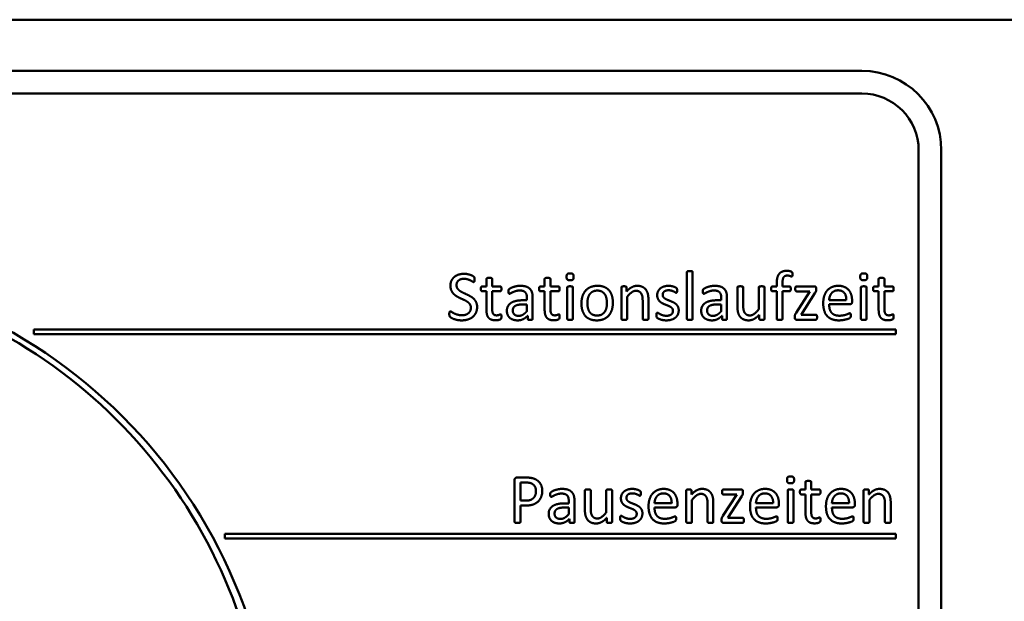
# Model space of a CAD drawing. Extents: x -118729 to -53705, y 33529 to 45095.
# Tile 46 of 83: x -62492 to -62457, y 35916 to 35936. Entities that reach past the tile are written whole.
import ezdxf

# ---------------------------------------------------------------- set-up
doc = ezdxf.new("R2010")
doc.units = 0
doc.header["$LTSCALE"] = 10
doc.header["$MEASUREMENT"] = 0
doc.layers.add('Sichtbare Kanten(DIN)', color=7, linetype='CONTINUOUS', lineweight=50)

msp = doc.modelspace()

# ---------------------------------------------------------------- linework, layer by layer
at = {"layer": 'Sichtbare Kanten(DIN)'}
for p, q in [((-62542.658, 35936.253), (-62323.458, 35936.253)), ((-62462.158, 35934.453), (-62540.278, 35934.453)), ((-62540.278, 35933.653), (-62462.158, 35933.653)), ((-62460.158, 35931.653), (-62460.158, 35886.853)), ((-62459.358, 35886.853), (-62459.358, 35931.653)), ((-62468.324, 35927.358), (-62468.324, 35925.713)), ((-62468.122, 35925.713), (-62468.122, 35927.358)), ((-62475.391, 35927.118), (-62475.391, 35926.853)), ((-62475.189, 35926.853), (-62475.189, 35927.118)), ((-62473.339, 35927.118), (-62473.339, 35926.853)), ((-62473.136, 35926.853), (-62473.136, 35927.118)), ((-62465.159, 35926.967), (-62465.159, 35926.853)), ((-62464.955, 35926.853), (-62464.955, 35926.974)), ((-62461.567, 35927.118), (-62461.567, 35926.853)), ((-62461.364, 35926.853), (-62461.364, 35927.118)), ((-62475.546, 35926.685), (-62475.391, 35926.685)), ((-62475.391, 35926.853), (-62475.545, 35926.853)), ((-62475.391, 35926.685), (-62475.391, 35926.038)), ((-62474.903, 35926.853), (-62475.189, 35926.853)), ((-62475.189, 35926.685), (-62474.903, 35926.685)), ((-62475.189, 35926.068), (-62475.189, 35926.685)), ((-62473.494, 35926.685), (-62473.339, 35926.685)), ((-62473.339, 35926.853), (-62473.493, 35926.853)), ((-62473.339, 35926.685), (-62473.339, 35926.038)), ((-62472.851, 35926.853), (-62473.136, 35926.853)), ((-62473.136, 35926.685), (-62472.851, 35926.685)), ((-62473.136, 35926.068), (-62473.136, 35926.685)), ((-62472.543, 35926.822), (-62472.543, 35925.713)), ((-62472.34, 35925.713), (-62472.34, 35926.822)), ((-62470.635, 35926.822), (-62470.635, 35925.713)), ((-62470.452, 35926.675), (-62470.452, 35926.822)), ((-62466.544, 35926.822), (-62466.544, 35926.149)), ((-62466.34, 35926.176), (-62466.34, 35926.822)), ((-62465.793, 35926.822), (-62465.793, 35926.047)), ((-62465.589, 35925.713), (-62465.589, 35926.822)), ((-62465.159, 35926.853), (-62465.315, 35926.853)), ((-62465.315, 35926.685), (-62465.159, 35926.685)), ((-62465.159, 35926.685), (-62465.159, 35925.713)), ((-62464.707, 35926.853), (-62464.955, 35926.853)), ((-62464.955, 35926.685), (-62464.707, 35926.685)), ((-62464.955, 35925.713), (-62464.955, 35926.685)), ((-62463.989, 35926.682), (-62464.477, 35925.922)), ((-62463.828, 35926.853), (-62464.463, 35926.853)), ((-62464.463, 35926.682), (-62463.989, 35926.682)), ((-62464.3, 35925.854), (-62463.814, 35926.614)), ((-62463.769, 35926.741), (-62463.769, 35926.781)), ((-62462.193, 35926.822), (-62462.193, 35925.713)), ((-62461.991, 35925.713), (-62461.991, 35926.822)), ((-62461.722, 35926.685), (-62461.567, 35926.685)), ((-62461.567, 35926.853), (-62461.72, 35926.853)), ((-62461.567, 35926.685), (-62461.567, 35926.038)), ((-62461.079, 35926.853), (-62461.364, 35926.853)), ((-62461.364, 35926.685), (-62461.079, 35926.685)), ((-62461.364, 35926.068), (-62461.364, 35926.685)), ((-62473.963, 35926.367), (-62474.116, 35926.367)), ((-62473.963, 35926.452), (-62473.963, 35926.367)), ((-62473.761, 35925.713), (-62473.761, 35926.46)), ((-62470.432, 35925.713), (-62470.432, 35926.488)), ((-62469.884, 35926.364), (-62469.884, 35925.713)), ((-62469.681, 35925.713), (-62469.681, 35926.389)), ((-62467.114, 35926.367), (-62467.267, 35926.367)), ((-62467.114, 35926.452), (-62467.114, 35926.367)), ((-62466.912, 35925.713), (-62466.912, 35926.46)), ((-62462.707, 35926.376), (-62463.311, 35926.376)), ((-62462.503, 35926.315), (-62462.503, 35926.353)), ((-62474.137, 35926.219), (-62473.963, 35926.219)), ((-62473.963, 35926.219), (-62473.963, 35925.983)), ((-62467.288, 35926.219), (-62467.114, 35926.219)), ((-62467.114, 35926.219), (-62467.114, 35925.983)), ((-62463.311, 35926.227), (-62462.582, 35926.227)), ((-62473.936, 35925.823), (-62473.936, 35925.713)), ((-62467.087, 35925.823), (-62467.087, 35925.713)), ((-62465.773, 35925.86), (-62465.773, 35925.713)), ((-62464.522, 35925.8), (-62464.522, 35925.758)), ((-62464.463, 35925.683), (-62463.781, 35925.683)), ((-62463.781, 35925.854), (-62464.3, 35925.854)), ((-62460.958, 35925.333), (-62491.347, 35925.333)), ((-62491.347, 35925.333), (-62491.347, 35925.173)), ((-62460.958, 35925.173), (-62460.958, 35925.333)), ((-62491.347, 35925.173), (-62460.958, 35925.173)), ((-62474.4, 35920.029), (-62474.4, 35918.56)), ((-62473.975, 35920.121), (-62474.316, 35920.121)), ((-62474.188, 35919.308), (-62474.188, 35919.946)), ((-62474.188, 35919.946), (-62473.993, 35919.946)), ((-62471.92, 35919.667), (-62471.92, 35918.994)), ((-62471.715, 35919.021), (-62471.715, 35919.667)), ((-62471.168, 35919.667), (-62471.168, 35918.892)), ((-62470.964, 35918.558), (-62470.964, 35919.667)), ((-62468.348, 35919.667), (-62468.348, 35918.558)), ((-62468.165, 35919.52), (-62468.165, 35919.667)), ((-62466.407, 35919.698), (-62467.043, 35919.698)), ((-62464.773, 35919.667), (-62464.773, 35918.558)), ((-62464.57, 35918.558), (-62464.57, 35919.667)), ((-62464.146, 35919.698), (-62464.3, 35919.698)), ((-62464.146, 35919.963), (-62464.146, 35919.698)), ((-62463.944, 35919.698), (-62463.944, 35919.963)), ((-62463.658, 35919.698), (-62463.944, 35919.698)), ((-62462.096, 35919.667), (-62462.096, 35918.558)), ((-62461.912, 35919.52), (-62461.912, 35919.667)), ((-62468.146, 35918.558), (-62468.146, 35919.333)), ((-62466.568, 35919.527), (-62467.056, 35918.767)), ((-62467.043, 35919.527), (-62466.568, 35919.527)), ((-62466.879, 35918.699), (-62466.394, 35919.46)), ((-62466.349, 35919.586), (-62466.349, 35919.626)), ((-62464.301, 35919.53), (-62464.146, 35919.53)), ((-62464.146, 35919.53), (-62464.146, 35918.883)), ((-62463.944, 35919.53), (-62463.658, 35919.53)), ((-62463.944, 35918.913), (-62463.944, 35919.53)), ((-62461.893, 35918.558), (-62461.893, 35919.333)), ((-62473.997, 35919.308), (-62474.188, 35919.308)), ((-62474.188, 35919.134), (-62474.008, 35919.134)), ((-62474.188, 35918.56), (-62474.188, 35919.134)), ((-62472.663, 35919.064), (-62472.489, 35919.064)), ((-62472.489, 35919.212), (-62472.642, 35919.212)), ((-62472.489, 35919.297), (-62472.489, 35919.212)), ((-62472.489, 35919.064), (-62472.489, 35918.829)), ((-62472.288, 35918.558), (-62472.288, 35919.305)), ((-62468.862, 35919.221), (-62469.466, 35919.221)), ((-62469.466, 35919.072), (-62468.738, 35919.072)), ((-62468.658, 35919.161), (-62468.658, 35919.198)), ((-62467.597, 35919.209), (-62467.597, 35918.558)), ((-62467.394, 35918.558), (-62467.394, 35919.234)), ((-62465.287, 35919.221), (-62465.891, 35919.221)), ((-62465.891, 35919.072), (-62465.162, 35919.072)), ((-62465.082, 35919.161), (-62465.082, 35919.198)), ((-62462.61, 35919.221), (-62463.213, 35919.221)), ((-62463.213, 35919.072), (-62462.485, 35919.072)), ((-62462.405, 35919.161), (-62462.405, 35919.198)), ((-62461.345, 35919.209), (-62461.345, 35918.558)), ((-62461.142, 35918.558), (-62461.142, 35919.234)), ((-62472.462, 35918.668), (-62472.462, 35918.558)), ((-62471.149, 35918.705), (-62471.149, 35918.558)), ((-62467.102, 35918.645), (-62467.102, 35918.603)), ((-62466.361, 35918.699), (-62466.879, 35918.699)), ((-62467.043, 35918.528), (-62466.361, 35918.528)), ((-62484.605, 35918.133), (-62484.605, 35917.973)), ((-62460.958, 35918.133), (-62484.605, 35918.133)), ((-62484.605, 35917.973), (-62460.958, 35917.973)), ((-62460.958, 35917.973), (-62460.958, 35918.133))]:
    msp.add_line(p, q, dxfattribs=at)
msp.add_circle((-62501.218, 35909.253), 18.4, dxfattribs=at)
for radius in [2.8, 2]:
    msp.add_arc((-62462.158, 35931.653), radius, 0, 90, dxfattribs=at)
msp.add_open_spline([(-62500.551, 35927.44), (-62498.596, 35927.368), (-62496.628, 35926.97), (-62493.002, 35925.594), (-62491.295, 35924.611), (-62488.312, 35922.187), (-62487, 35920.716), (-62484.93, 35917.476), (-62484.147, 35915.666), (-62483.361, 35912.568), (-62483.178, 35911.293), (-62483.131, 35910.02)], degree=3, knots=[0, 0, 0, 0, 0.733686, 0.733686, 1.454117, 1.454117, 2.175025, 2.175025, 2.895916, 2.895916, 3.373623, 3.373623, 3.373623, 3.373623], dxfattribs=at)
for points in [[(-62476.176, 35927.3), (-62476.279, 35927.3), (-62476.458, 35927.244), (-62476.587, 35927.139), (-62476.659, 35926.981), (-62476.659, 35926.882)], [(-62475.809, 35927.103), (-62475.809, 35927.125), (-62475.812, 35927.155), (-62475.817, 35927.176), (-62475.824, 35927.19), (-62475.847, 35927.212), (-62475.922, 35927.251), (-62476.016, 35927.281), (-62476.123, 35927.3), (-62476.176, 35927.3)], [(-62472.441, 35927.316), (-62472.513, 35927.316), (-62472.567, 35927.265), (-62472.567, 35927.193)], [(-62472.316, 35927.196), (-62472.316, 35927.265), (-62472.369, 35927.316), (-62472.441, 35927.316)], [(-62468.224, 35927.397), (-62468.254, 35927.397), (-62468.293, 35927.393), (-62468.315, 35927.382), (-62468.324, 35927.367), (-62468.324, 35927.358)], [(-62468.122, 35927.358), (-62468.122, 35927.367), (-62468.132, 35927.382), (-62468.153, 35927.393), (-62468.192, 35927.397), (-62468.224, 35927.397)], [(-62464.801, 35927.406), (-62464.893, 35927.406), (-62465.027, 35927.355), (-62465.115, 35927.25), (-62465.159, 35927.083), (-62465.159, 35926.967)], [(-62464.605, 35927.277), (-62464.605, 35927.301), (-62464.608, 35927.334), (-62464.618, 35927.357), (-62464.633, 35927.372), (-62464.677, 35927.39), (-62464.758, 35927.406), (-62464.801, 35927.406)], [(-62462.091, 35927.316), (-62462.163, 35927.316), (-62462.217, 35927.265), (-62462.217, 35927.193)], [(-62461.967, 35927.196), (-62461.967, 35927.265), (-62462.019, 35927.316), (-62462.091, 35927.316)], [(-62476.445, 35926.901), (-62476.445, 35926.948), (-62476.413, 35927.029), (-62476.348, 35927.088), (-62476.249, 35927.124), (-62476.183, 35927.124)], [(-62476.183, 35927.124), (-62476.113, 35927.124), (-62475.997, 35927.088), (-62475.914, 35927.046), (-62475.856, 35927.011), (-62475.842, 35927.011)], [(-62475.842, 35927.011), (-62475.833, 35927.011), (-62475.82, 35927.022), (-62475.812, 35927.046), (-62475.809, 35927.08), (-62475.809, 35927.103)], [(-62475.291, 35927.157), (-62475.321, 35927.157), (-62475.36, 35927.152), (-62475.382, 35927.14), (-62475.391, 35927.125), (-62475.391, 35927.118)], [(-62475.189, 35927.118), (-62475.189, 35927.125), (-62475.199, 35927.14), (-62475.22, 35927.152), (-62475.259, 35927.157), (-62475.291, 35927.157)], [(-62473.239, 35927.157), (-62473.269, 35927.157), (-62473.308, 35927.152), (-62473.33, 35927.14), (-62473.339, 35927.125), (-62473.339, 35927.118)], [(-62473.136, 35927.118), (-62473.136, 35927.125), (-62473.147, 35927.14), (-62473.168, 35927.152), (-62473.207, 35927.157), (-62473.239, 35927.157)], [(-62472.567, 35927.193), (-62472.567, 35927.124), (-62472.514, 35927.073), (-62472.442, 35927.073)], [(-62472.442, 35927.073), (-62472.37, 35927.073), (-62472.316, 35927.124), (-62472.316, 35927.196)], [(-62464.955, 35926.974), (-62464.955, 35927.046), (-62464.938, 35927.145), (-62464.898, 35927.208), (-62464.834, 35927.238), (-62464.788, 35927.238)], [(-62464.788, 35927.238), (-62464.755, 35927.238), (-62464.704, 35927.227), (-62464.668, 35927.214), (-62464.642, 35927.202), (-62464.633, 35927.202)], [(-62464.633, 35927.202), (-62464.626, 35927.202), (-62464.615, 35927.208), (-62464.609, 35927.226), (-62464.605, 35927.254), (-62464.605, 35927.277)], [(-62462.217, 35927.193), (-62462.217, 35927.124), (-62462.165, 35927.073), (-62462.093, 35927.073)], [(-62462.093, 35927.073), (-62462.021, 35927.073), (-62461.967, 35927.124), (-62461.967, 35927.196)], [(-62461.466, 35927.157), (-62461.496, 35927.157), (-62461.535, 35927.152), (-62461.558, 35927.14), (-62461.567, 35927.125), (-62461.567, 35927.118)], [(-62461.364, 35927.118), (-62461.364, 35927.125), (-62461.375, 35927.14), (-62461.396, 35927.152), (-62461.435, 35927.157), (-62461.466, 35927.157)], [(-62476.659, 35926.882), (-62476.659, 35926.784), (-62476.596, 35926.646), (-62476.496, 35926.542), (-62476.368, 35926.466), (-62476.231, 35926.403), (-62476.102, 35926.343), (-62476.001, 35926.27), (-62475.94, 35926.174), (-62475.94, 35926.107)], [(-62475.719, 35926.129), (-62475.719, 35926.224), (-62475.782, 35926.364), (-62475.884, 35926.466), (-62476.015, 35926.541), (-62476.15, 35926.604), (-62476.281, 35926.666), (-62476.383, 35926.739), (-62476.445, 35926.835), (-62476.445, 35926.901)], [(-62475.545, 35926.853), (-62475.555, 35926.853), (-62475.57, 35926.844), (-62475.581, 35926.823), (-62475.587, 35926.792), (-62475.587, 35926.769)], [(-62475.587, 35926.769), (-62475.587, 35926.724), (-62475.564, 35926.685), (-62475.546, 35926.685)], [(-62474.863, 35926.769), (-62474.863, 35926.792), (-62474.867, 35926.823), (-62474.879, 35926.844), (-62474.894, 35926.853), (-62474.903, 35926.853)], [(-62474.903, 35926.685), (-62474.885, 35926.685), (-62474.863, 35926.724), (-62474.863, 35926.769)], [(-62474.199, 35926.877), (-62474.262, 35926.877), (-62474.388, 35926.853), (-62474.493, 35926.819), (-62474.574, 35926.775), (-62474.607, 35926.744), (-62474.616, 35926.708), (-62474.616, 35926.676)], [(-62474.616, 35926.676), (-62474.616, 35926.658), (-62474.612, 35926.628), (-62474.6, 35926.608), (-62474.586, 35926.598), (-62474.576, 35926.598)], [(-62474.576, 35926.598), (-62474.561, 35926.598), (-62474.501, 35926.634), (-62474.41, 35926.676), (-62474.292, 35926.712), (-62474.217, 35926.712)], [(-62474.217, 35926.712), (-62474.146, 35926.712), (-62474.05, 35926.679), (-62473.99, 35926.614), (-62473.963, 35926.517), (-62473.963, 35926.452)], [(-62473.761, 35926.46), (-62473.761, 35926.563), (-62473.808, 35926.718), (-62473.912, 35926.823), (-62474.078, 35926.877), (-62474.199, 35926.877)], [(-62473.493, 35926.853), (-62473.503, 35926.853), (-62473.518, 35926.844), (-62473.529, 35926.823), (-62473.535, 35926.792), (-62473.535, 35926.769)], [(-62473.535, 35926.769), (-62473.535, 35926.724), (-62473.512, 35926.685), (-62473.494, 35926.685)], [(-62472.81, 35926.769), (-62472.81, 35926.792), (-62472.815, 35926.823), (-62472.827, 35926.844), (-62472.842, 35926.853), (-62472.851, 35926.853)], [(-62472.851, 35926.685), (-62472.833, 35926.685), (-62472.81, 35926.724), (-62472.81, 35926.769)], [(-62472.442, 35926.859), (-62472.472, 35926.859), (-62472.511, 35926.855), (-62472.534, 35926.844), (-62472.543, 35926.829), (-62472.543, 35926.822)], [(-62472.34, 35926.822), (-62472.34, 35926.829), (-62472.351, 35926.844), (-62472.372, 35926.855), (-62472.411, 35926.859), (-62472.442, 35926.859)], [(-62471.476, 35926.877), (-62471.618, 35926.877), (-62471.829, 35926.786), (-62471.971, 35926.62), (-62472.041, 35926.394), (-62472.041, 35926.258)], [(-62471.831, 35926.272), (-62471.831, 35926.367), (-62471.79, 35926.526), (-62471.706, 35926.643), (-62471.576, 35926.708), (-62471.484, 35926.708)], [(-62471.484, 35926.708), (-62471.386, 35926.708), (-62471.256, 35926.637), (-62471.177, 35926.517), (-62471.144, 35926.356), (-62471.144, 35926.266)], [(-62470.934, 35926.279), (-62470.934, 35926.419), (-62471.002, 35926.641), (-62471.137, 35926.796), (-62471.34, 35926.877), (-62471.476, 35926.877)], [(-62470.543, 35926.859), (-62470.57, 35926.859), (-62470.605, 35926.856), (-62470.628, 35926.844), (-62470.635, 35926.831), (-62470.635, 35926.822)], [(-62470.452, 35926.822), (-62470.452, 35926.831), (-62470.461, 35926.844), (-62470.48, 35926.856), (-62470.516, 35926.859), (-62470.543, 35926.859)], [(-62470.078, 35926.877), (-62470.172, 35926.877), (-62470.359, 35926.78), (-62470.452, 35926.675)], [(-62470.432, 35926.488), (-62470.348, 35926.593), (-62470.196, 35926.702), (-62470.12, 35926.702)], [(-62470.12, 35926.702), (-62470.06, 35926.702), (-62469.97, 35926.657), (-62469.914, 35926.574), (-62469.884, 35926.458), (-62469.884, 35926.364)], [(-62469.681, 35926.389), (-62469.681, 35926.508), (-62469.722, 35926.676), (-62469.815, 35926.802), (-62469.967, 35926.877), (-62470.078, 35926.877)], [(-62468.967, 35926.877), (-62469.07, 35926.877), (-62469.22, 35926.823), (-62469.32, 35926.733), (-62469.372, 35926.614), (-62469.372, 35926.548)], [(-62469.178, 35926.559), (-62469.178, 35926.593), (-62469.152, 35926.654), (-62469.101, 35926.696), (-62469.023, 35926.72), (-62468.97, 35926.72)], [(-62468.97, 35926.72), (-62468.913, 35926.72), (-62468.823, 35926.693), (-62468.757, 35926.661), (-62468.715, 35926.634), (-62468.703, 35926.634)], [(-62468.671, 35926.715), (-62468.671, 35926.735), (-62468.674, 35926.762), (-62468.679, 35926.78), (-62468.688, 35926.795), (-62468.714, 35926.814), (-62468.763, 35926.84), (-62468.835, 35926.862), (-62468.924, 35926.877), (-62468.967, 35926.877)], [(-62468.703, 35926.634), (-62468.696, 35926.634), (-62468.683, 35926.643), (-62468.674, 35926.663), (-62468.671, 35926.694), (-62468.671, 35926.715)], [(-62467.349, 35926.877), (-62467.413, 35926.877), (-62467.539, 35926.853), (-62467.644, 35926.819), (-62467.725, 35926.775), (-62467.758, 35926.744), (-62467.767, 35926.708), (-62467.767, 35926.676)], [(-62467.767, 35926.676), (-62467.767, 35926.658), (-62467.763, 35926.628), (-62467.751, 35926.608), (-62467.737, 35926.598), (-62467.727, 35926.598)], [(-62467.727, 35926.598), (-62467.711, 35926.598), (-62467.651, 35926.634), (-62467.561, 35926.676), (-62467.443, 35926.712), (-62467.367, 35926.712)], [(-62467.367, 35926.712), (-62467.297, 35926.712), (-62467.201, 35926.679), (-62467.141, 35926.614), (-62467.114, 35926.517), (-62467.114, 35926.452)], [(-62466.912, 35926.46), (-62466.912, 35926.563), (-62466.959, 35926.718), (-62467.062, 35926.823), (-62467.229, 35926.877), (-62467.349, 35926.877)], [(-62466.442, 35926.859), (-62466.472, 35926.859), (-62466.511, 35926.856), (-62466.535, 35926.844), (-62466.544, 35926.831), (-62466.544, 35926.822)], [(-62466.34, 35926.822), (-62466.34, 35926.831), (-62466.35, 35926.844), (-62466.373, 35926.856), (-62466.412, 35926.859), (-62466.442, 35926.859)], [(-62465.691, 35926.859), (-62465.721, 35926.859), (-62465.76, 35926.856), (-62465.784, 35926.844), (-62465.793, 35926.831), (-62465.793, 35926.822)], [(-62465.589, 35926.822), (-62465.589, 35926.831), (-62465.599, 35926.844), (-62465.622, 35926.856), (-62465.661, 35926.859), (-62465.691, 35926.859)], [(-62465.315, 35926.853), (-62465.324, 35926.853), (-62465.339, 35926.844), (-62465.35, 35926.823), (-62465.354, 35926.792), (-62465.354, 35926.769)], [(-62465.354, 35926.769), (-62465.354, 35926.724), (-62465.335, 35926.685), (-62465.315, 35926.685)], [(-62464.666, 35926.769), (-62464.666, 35926.792), (-62464.672, 35926.823), (-62464.683, 35926.844), (-62464.698, 35926.853), (-62464.707, 35926.853)], [(-62464.707, 35926.685), (-62464.689, 35926.685), (-62464.666, 35926.724), (-62464.666, 35926.769)], [(-62464.463, 35926.853), (-62464.474, 35926.853), (-62464.49, 35926.844), (-62464.501, 35926.823), (-62464.505, 35926.79), (-62464.505, 35926.768)], [(-62464.505, 35926.768), (-62464.505, 35926.723), (-62464.483, 35926.682), (-62464.463, 35926.682)], [(-62463.769, 35926.781), (-62463.769, 35926.802), (-62463.778, 35926.829), (-62463.793, 35926.846), (-62463.814, 35926.853), (-62463.828, 35926.853)], [(-62463.814, 35926.614), (-62463.801, 35926.634), (-62463.784, 35926.666), (-62463.774, 35926.694), (-62463.769, 35926.724), (-62463.769, 35926.741)], [(-62462.99, 35926.877), (-62463.111, 35926.877), (-62463.308, 35926.792), (-62463.448, 35926.634), (-62463.521, 35926.406), (-62463.521, 35926.263)], [(-62463.311, 35926.376), (-62463.308, 35926.443), (-62463.266, 35926.568), (-62463.189, 35926.661), (-62463.075, 35926.718), (-62463, 35926.718)], [(-62463, 35926.718), (-62462.853, 35926.718), (-62462.704, 35926.536), (-62462.707, 35926.376)], [(-62462.503, 35926.353), (-62462.503, 35926.461), (-62462.558, 35926.652), (-62462.676, 35926.793), (-62462.859, 35926.877), (-62462.99, 35926.877)], [(-62462.093, 35926.859), (-62462.123, 35926.859), (-62462.162, 35926.855), (-62462.184, 35926.844), (-62462.193, 35926.829), (-62462.193, 35926.822)], [(-62461.991, 35926.822), (-62461.991, 35926.829), (-62462.001, 35926.844), (-62462.022, 35926.855), (-62462.061, 35926.859), (-62462.093, 35926.859)], [(-62461.72, 35926.853), (-62461.731, 35926.853), (-62461.746, 35926.844), (-62461.756, 35926.823), (-62461.762, 35926.792), (-62461.762, 35926.769)], [(-62461.762, 35926.769), (-62461.762, 35926.724), (-62461.74, 35926.685), (-62461.722, 35926.685)], [(-62461.038, 35926.769), (-62461.038, 35926.792), (-62461.043, 35926.823), (-62461.055, 35926.844), (-62461.07, 35926.853), (-62461.079, 35926.853)], [(-62461.079, 35926.685), (-62461.061, 35926.685), (-62461.038, 35926.724), (-62461.038, 35926.769)], [(-62474.116, 35926.367), (-62474.245, 35926.367), (-62474.451, 35926.321), (-62474.594, 35926.23), (-62474.67, 35926.092), (-62474.67, 35925.997)], [(-62472.041, 35926.258), (-62472.041, 35926.117), (-62471.975, 35925.895), (-62471.84, 35925.74), (-62471.637, 35925.659), (-62471.5, 35925.659)], [(-62471.49, 35925.83), (-62471.588, 35925.83), (-62471.72, 35925.901), (-62471.798, 35926.02), (-62471.831, 35926.18), (-62471.831, 35926.272)], [(-62471.5, 35925.659), (-62471.359, 35925.659), (-62471.147, 35925.752), (-62471.005, 35925.916), (-62470.934, 35926.144), (-62470.934, 35926.279)], [(-62471.144, 35926.266), (-62471.144, 35926.17), (-62471.183, 35926.01), (-62471.269, 35925.895), (-62471.4, 35925.83), (-62471.49, 35925.83)], [(-62469.372, 35926.548), (-62469.372, 35926.475), (-62469.323, 35926.368), (-62469.245, 35926.291), (-62469.145, 35926.239), (-62469.041, 35926.197), (-62468.942, 35926.159), (-62468.864, 35926.11), (-62468.816, 35926.045), (-62468.816, 35925.998)], [(-62468.614, 35926.015), (-62468.614, 35926.087), (-62468.662, 35926.189), (-62468.742, 35926.264), (-62468.844, 35926.315), (-62468.948, 35926.358), (-62469.05, 35926.397), (-62469.128, 35926.446), (-62469.178, 35926.511), (-62469.178, 35926.559)], [(-62467.267, 35926.367), (-62467.396, 35926.367), (-62467.602, 35926.321), (-62467.745, 35926.23), (-62467.821, 35926.092), (-62467.821, 35925.997)], [(-62463.521, 35926.263), (-62463.521, 35926.113), (-62463.449, 35925.886), (-62463.31, 35925.736), (-62463.104, 35925.659), (-62462.967, 35925.659)], [(-62462.582, 35926.227), (-62462.551, 35926.227), (-62462.503, 35926.267), (-62462.503, 35926.315)], [(-62476.659, 35925.973), (-62476.668, 35925.973), (-62476.683, 35925.964), (-62476.694, 35925.943), (-62476.699, 35925.907), (-62476.699, 35925.88)], [(-62476.251, 35925.839), (-62476.341, 35925.839), (-62476.481, 35925.883), (-62476.578, 35925.931), (-62476.641, 35925.973), (-62476.659, 35925.973)], [(-62476.26, 35925.659), (-62476.146, 35925.659), (-62475.947, 35925.721), (-62475.802, 35925.842), (-62475.719, 35926.018), (-62475.719, 35926.129)], [(-62475.94, 35926.107), (-62475.94, 35926.044), (-62475.985, 35925.944), (-62476.066, 35925.877), (-62476.182, 35925.839), (-62476.251, 35925.839)], [(-62475.391, 35926.038), (-62475.391, 35925.941), (-62475.355, 35925.8), (-62475.277, 35925.707), (-62475.154, 35925.662), (-62475.067, 35925.662)], [(-62475.032, 35925.836), (-62475.121, 35925.836), (-62475.189, 35925.953), (-62475.189, 35926.068)], [(-62474.67, 35925.997), (-62474.67, 35925.917), (-62474.615, 35925.791), (-62474.516, 35925.704), (-62474.374, 35925.659), (-62474.286, 35925.659)], [(-62474.463, 35926.007), (-62474.463, 35926.057), (-62474.425, 35926.135), (-62474.343, 35926.191), (-62474.22, 35926.219), (-62474.137, 35926.219)], [(-62474.254, 35925.818), (-62474.353, 35925.818), (-62474.463, 35925.92), (-62474.463, 35926.007)], [(-62473.963, 35925.983), (-62474.038, 35925.899), (-62474.175, 35925.818), (-62474.254, 35925.818)], [(-62473.339, 35926.038), (-62473.339, 35925.941), (-62473.303, 35925.8), (-62473.225, 35925.707), (-62473.102, 35925.662), (-62473.015, 35925.662)], [(-62472.98, 35925.836), (-62473.069, 35925.836), (-62473.136, 35925.953), (-62473.136, 35926.068)], [(-62469.364, 35925.928), (-62469.373, 35925.928), (-62469.387, 35925.919), (-62469.394, 35925.899), (-62469.399, 35925.868), (-62469.399, 35925.844)], [(-62469.046, 35925.821), (-62469.115, 35925.821), (-62469.22, 35925.854), (-62469.298, 35925.895), (-62469.351, 35925.928), (-62469.364, 35925.928)], [(-62469.049, 35925.659), (-62468.952, 35925.659), (-62468.793, 35925.706), (-62468.677, 35925.797), (-62468.614, 35925.929), (-62468.614, 35926.015)], [(-62468.816, 35925.998), (-62468.816, 35925.953), (-62468.849, 35925.887), (-62468.91, 35925.844), (-62468.994, 35925.821), (-62469.046, 35925.821)], [(-62467.821, 35925.997), (-62467.821, 35925.917), (-62467.766, 35925.791), (-62467.666, 35925.704), (-62467.525, 35925.659), (-62467.437, 35925.659)], [(-62467.614, 35926.007), (-62467.614, 35926.057), (-62467.576, 35926.135), (-62467.494, 35926.191), (-62467.37, 35926.219), (-62467.288, 35926.219)], [(-62467.405, 35925.818), (-62467.504, 35925.818), (-62467.614, 35925.92), (-62467.614, 35926.007)], [(-62467.114, 35925.983), (-62467.189, 35925.899), (-62467.325, 35925.818), (-62467.405, 35925.818)], [(-62466.544, 35926.149), (-62466.544, 35926.029), (-62466.504, 35925.86), (-62466.41, 35925.733), (-62466.259, 35925.659), (-62466.148, 35925.659)], [(-62466.105, 35925.833), (-62466.166, 35925.833), (-62466.254, 35925.878), (-62466.311, 35925.961), (-62466.34, 35926.078), (-62466.34, 35926.176)], [(-62465.793, 35926.047), (-62465.879, 35925.941), (-62466.029, 35925.833), (-62466.105, 35925.833)], [(-62464.477, 35925.922), (-62464.49, 35925.902), (-62464.507, 35925.871), (-62464.517, 35925.844), (-62464.522, 35925.817), (-62464.522, 35925.8)], [(-62462.949, 35925.824), (-62463.05, 35925.824), (-62463.188, 35925.881), (-62463.274, 35925.986), (-62463.311, 35926.135), (-62463.311, 35926.227)], [(-62462.582, 35925.908), (-62462.597, 35925.908), (-62462.656, 35925.883), (-62462.746, 35925.85), (-62462.869, 35925.824), (-62462.949, 35925.824)], [(-62462.549, 35925.829), (-62462.549, 35925.851), (-62462.552, 35925.883), (-62462.56, 35925.899), (-62462.573, 35925.908), (-62462.582, 35925.908)], [(-62461.567, 35926.038), (-62461.567, 35925.941), (-62461.531, 35925.8), (-62461.453, 35925.707), (-62461.33, 35925.662), (-62461.242, 35925.662)], [(-62461.208, 35925.836), (-62461.296, 35925.836), (-62461.364, 35925.953), (-62461.364, 35926.068)], [(-62476.699, 35925.88), (-62476.699, 35925.841), (-62476.685, 35925.796), (-62476.656, 35925.767), (-62476.584, 35925.725), (-62476.478, 35925.686), (-62476.341, 35925.659), (-62476.26, 35925.659)], [(-62475.067, 35925.662), (-62475.038, 35925.662), (-62474.983, 35925.669), (-62474.932, 35925.68), (-62474.893, 35925.698), (-62474.873, 35925.718), (-62474.863, 35925.76), (-62474.863, 35925.796)], [(-62474.891, 35925.871), (-62474.9, 35925.871), (-62474.926, 35925.86), (-62474.96, 35925.847), (-62475.005, 35925.836), (-62475.032, 35925.836)], [(-62474.863, 35925.796), (-62474.863, 35925.818), (-62474.867, 35925.847), (-62474.873, 35925.865), (-62474.885, 35925.871), (-62474.891, 35925.871)], [(-62474.286, 35925.659), (-62474.187, 35925.659), (-62474.008, 35925.746), (-62473.936, 35925.823)], [(-62473.936, 35925.713), (-62473.936, 35925.698), (-62473.919, 35925.683), (-62473.88, 35925.675), (-62473.849, 35925.675)], [(-62473.849, 35925.675), (-62473.816, 35925.675), (-62473.781, 35925.683), (-62473.761, 35925.698), (-62473.761, 35925.713)], [(-62473.015, 35925.662), (-62472.986, 35925.662), (-62472.931, 35925.669), (-62472.88, 35925.68), (-62472.84, 35925.698), (-62472.821, 35925.718), (-62472.81, 35925.76), (-62472.81, 35925.796)], [(-62472.839, 35925.871), (-62472.848, 35925.871), (-62472.874, 35925.86), (-62472.908, 35925.847), (-62472.953, 35925.836), (-62472.98, 35925.836)], [(-62472.81, 35925.796), (-62472.81, 35925.818), (-62472.815, 35925.847), (-62472.821, 35925.865), (-62472.833, 35925.871), (-62472.839, 35925.871)], [(-62472.543, 35925.713), (-62472.543, 35925.704), (-62472.534, 35925.69), (-62472.511, 35925.68), (-62472.472, 35925.675), (-62472.442, 35925.675)], [(-62472.442, 35925.675), (-62472.411, 35925.675), (-62472.372, 35925.68), (-62472.351, 35925.69), (-62472.34, 35925.704), (-62472.34, 35925.713)], [(-62470.635, 35925.713), (-62470.635, 35925.704), (-62470.626, 35925.69), (-62470.603, 35925.68), (-62470.564, 35925.675), (-62470.534, 35925.675)], [(-62470.534, 35925.675), (-62470.503, 35925.675), (-62470.464, 35925.68), (-62470.443, 35925.69), (-62470.432, 35925.704), (-62470.432, 35925.713)], [(-62469.884, 35925.713), (-62469.884, 35925.704), (-62469.873, 35925.69), (-62469.852, 35925.68), (-62469.813, 35925.675), (-62469.782, 35925.675)], [(-62469.782, 35925.675), (-62469.752, 35925.675), (-62469.713, 35925.68), (-62469.692, 35925.69), (-62469.681, 35925.704), (-62469.681, 35925.713)], [(-62469.399, 35925.844), (-62469.399, 35925.806), (-62469.387, 35925.761), (-62469.36, 35925.737), (-62469.299, 35925.706), (-62469.215, 35925.677), (-62469.109, 35925.659), (-62469.049, 35925.659)], [(-62468.324, 35925.713), (-62468.324, 35925.704), (-62468.315, 35925.69), (-62468.293, 35925.68), (-62468.254, 35925.675), (-62468.224, 35925.675)], [(-62468.224, 35925.675), (-62468.192, 35925.675), (-62468.153, 35925.68), (-62468.132, 35925.69), (-62468.122, 35925.704), (-62468.122, 35925.713)], [(-62467.437, 35925.659), (-62467.337, 35925.659), (-62467.159, 35925.746), (-62467.087, 35925.823)], [(-62467.087, 35925.713), (-62467.087, 35925.698), (-62467.07, 35925.683), (-62467.031, 35925.675), (-62466.999, 35925.675)], [(-62466.999, 35925.675), (-62466.966, 35925.675), (-62466.932, 35925.683), (-62466.912, 35925.698), (-62466.912, 35925.713)], [(-62466.148, 35925.659), (-62466.053, 35925.659), (-62465.868, 35925.755), (-62465.773, 35925.86)], [(-62465.773, 35925.713), (-62465.773, 35925.704), (-62465.766, 35925.69), (-62465.745, 35925.68), (-62465.709, 35925.675), (-62465.68, 35925.675)], [(-62465.68, 35925.675), (-62465.655, 35925.675), (-62465.619, 35925.68), (-62465.598, 35925.69), (-62465.589, 35925.704), (-62465.589, 35925.713)], [(-62465.159, 35925.713), (-62465.159, 35925.704), (-62465.148, 35925.69), (-62465.126, 35925.68), (-62465.087, 35925.675), (-62465.057, 35925.675)], [(-62465.057, 35925.675), (-62465.027, 35925.675), (-62464.988, 35925.68), (-62464.965, 35925.69), (-62464.955, 35925.704), (-62464.955, 35925.713)], [(-62464.522, 35925.758), (-62464.522, 35925.718), (-62464.489, 35925.683), (-62464.463, 35925.683)], [(-62463.736, 35925.769), (-62463.736, 35925.793), (-62463.744, 35925.826), (-62463.754, 35925.845), (-62463.771, 35925.854), (-62463.781, 35925.854)], [(-62463.781, 35925.683), (-62463.771, 35925.683), (-62463.753, 35925.692), (-62463.744, 35925.713), (-62463.736, 35925.746), (-62463.736, 35925.769)], [(-62462.967, 35925.659), (-62462.889, 35925.659), (-62462.749, 35925.683), (-62462.644, 35925.712), (-62462.578, 35925.743), (-62462.564, 35925.757), (-62462.555, 35925.772), (-62462.552, 35925.79), (-62462.549, 35925.814), (-62462.549, 35925.829)], [(-62462.193, 35925.713), (-62462.193, 35925.704), (-62462.184, 35925.69), (-62462.162, 35925.68), (-62462.123, 35925.675), (-62462.093, 35925.675)], [(-62462.093, 35925.675), (-62462.061, 35925.675), (-62462.022, 35925.68), (-62462.001, 35925.69), (-62461.991, 35925.704), (-62461.991, 35925.713)], [(-62461.242, 35925.662), (-62461.214, 35925.662), (-62461.158, 35925.669), (-62461.107, 35925.68), (-62461.068, 35925.698), (-62461.049, 35925.718), (-62461.038, 35925.76), (-62461.038, 35925.796)], [(-62461.067, 35925.871), (-62461.076, 35925.871), (-62461.101, 35925.86), (-62461.136, 35925.847), (-62461.181, 35925.836), (-62461.208, 35925.836)], [(-62461.038, 35925.796), (-62461.038, 35925.818), (-62461.043, 35925.847), (-62461.049, 35925.865), (-62461.061, 35925.871), (-62461.067, 35925.871)], [(-62474.316, 35920.121), (-62474.349, 35920.121), (-62474.4, 35920.078), (-62474.4, 35920.029)], [(-62473.422, 35919.655), (-62473.422, 35919.743), (-62473.473, 35919.892), (-62473.566, 35920.006), (-62473.7, 35920.083), (-62473.829, 35920.112), (-62473.924, 35920.121), (-62473.975, 35920.121)], [(-62464.671, 35920.161), (-62464.743, 35920.161), (-62464.797, 35920.11), (-62464.797, 35920.038)], [(-62464.797, 35920.038), (-62464.797, 35919.969), (-62464.744, 35919.918), (-62464.672, 35919.918)], [(-62464.672, 35919.918), (-62464.6, 35919.918), (-62464.546, 35919.969), (-62464.546, 35920.041)], [(-62464.546, 35920.041), (-62464.546, 35920.11), (-62464.599, 35920.161), (-62464.671, 35920.161)], [(-62473.993, 35919.946), (-62473.939, 35919.946), (-62473.825, 35919.93), (-62473.716, 35919.865), (-62473.644, 35919.734), (-62473.644, 35919.637)], [(-62472.725, 35919.722), (-62472.788, 35919.722), (-62472.914, 35919.698), (-62473.019, 35919.664), (-62473.1, 35919.62), (-62473.133, 35919.589), (-62473.142, 35919.553), (-62473.142, 35919.521)], [(-62472.288, 35919.305), (-62472.288, 35919.408), (-62472.334, 35919.563), (-62472.438, 35919.668), (-62472.605, 35919.722), (-62472.725, 35919.722)], [(-62471.817, 35919.704), (-62471.847, 35919.704), (-62471.887, 35919.701), (-62471.911, 35919.689), (-62471.92, 35919.676), (-62471.92, 35919.667)], [(-62471.715, 35919.667), (-62471.715, 35919.676), (-62471.726, 35919.689), (-62471.748, 35919.701), (-62471.787, 35919.704), (-62471.817, 35919.704)], [(-62471.066, 35919.704), (-62471.096, 35919.704), (-62471.135, 35919.701), (-62471.159, 35919.689), (-62471.168, 35919.676), (-62471.168, 35919.667)], [(-62470.964, 35919.667), (-62470.964, 35919.676), (-62470.975, 35919.689), (-62470.997, 35919.701), (-62471.036, 35919.704), (-62471.066, 35919.704)], [(-62470.246, 35919.722), (-62470.348, 35919.722), (-62470.498, 35919.668), (-62470.599, 35919.578), (-62470.65, 35919.46), (-62470.65, 35919.393)], [(-62469.95, 35919.56), (-62469.95, 35919.58), (-62469.953, 35919.607), (-62469.957, 35919.625), (-62469.967, 35919.64), (-62469.992, 35919.659), (-62470.042, 35919.685), (-62470.114, 35919.707), (-62470.202, 35919.722), (-62470.246, 35919.722)], [(-62469.145, 35919.722), (-62469.266, 35919.722), (-62469.463, 35919.637), (-62469.603, 35919.479), (-62469.677, 35919.251), (-62469.677, 35919.108)], [(-62468.658, 35919.198), (-62468.658, 35919.306), (-62468.714, 35919.497), (-62468.831, 35919.638), (-62469.014, 35919.722), (-62469.145, 35919.722)], [(-62468.257, 35919.704), (-62468.284, 35919.704), (-62468.318, 35919.701), (-62468.341, 35919.689), (-62468.348, 35919.676), (-62468.348, 35919.667)], [(-62468.165, 35919.667), (-62468.165, 35919.676), (-62468.174, 35919.689), (-62468.194, 35919.701), (-62468.23, 35919.704), (-62468.257, 35919.704)], [(-62467.791, 35919.722), (-62467.886, 35919.722), (-62468.072, 35919.625), (-62468.165, 35919.52)], [(-62467.394, 35919.234), (-62467.394, 35919.353), (-62467.435, 35919.521), (-62467.528, 35919.647), (-62467.68, 35919.722), (-62467.791, 35919.722)], [(-62467.043, 35919.698), (-62467.053, 35919.698), (-62467.07, 35919.689), (-62467.08, 35919.668), (-62467.085, 35919.635), (-62467.085, 35919.613)], [(-62466.349, 35919.626), (-62466.349, 35919.647), (-62466.358, 35919.674), (-62466.373, 35919.691), (-62466.394, 35919.698), (-62466.407, 35919.698)], [(-62465.569, 35919.722), (-62465.691, 35919.722), (-62465.888, 35919.637), (-62466.027, 35919.479), (-62466.101, 35919.251), (-62466.101, 35919.108)], [(-62465.082, 35919.198), (-62465.082, 35919.306), (-62465.138, 35919.497), (-62465.255, 35919.638), (-62465.438, 35919.722), (-62465.569, 35919.722)], [(-62464.672, 35919.704), (-62464.702, 35919.704), (-62464.741, 35919.7), (-62464.764, 35919.689), (-62464.773, 35919.674), (-62464.773, 35919.667)], [(-62464.57, 35919.667), (-62464.57, 35919.674), (-62464.581, 35919.689), (-62464.602, 35919.7), (-62464.641, 35919.704), (-62464.672, 35919.704)], [(-62464.3, 35919.698), (-62464.31, 35919.698), (-62464.325, 35919.689), (-62464.336, 35919.668), (-62464.342, 35919.637), (-62464.342, 35919.614)], [(-62464.046, 35920.002), (-62464.076, 35920.002), (-62464.115, 35919.997), (-62464.137, 35919.985), (-62464.146, 35919.97), (-62464.146, 35919.963)], [(-62463.944, 35919.963), (-62463.944, 35919.97), (-62463.954, 35919.985), (-62463.975, 35919.997), (-62464.014, 35920.002), (-62464.046, 35920.002)], [(-62463.618, 35919.614), (-62463.618, 35919.637), (-62463.622, 35919.668), (-62463.634, 35919.689), (-62463.649, 35919.698), (-62463.658, 35919.698)], [(-62462.892, 35919.722), (-62463.014, 35919.722), (-62463.21, 35919.637), (-62463.35, 35919.479), (-62463.424, 35919.251), (-62463.424, 35919.108)], [(-62462.405, 35919.198), (-62462.405, 35919.306), (-62462.461, 35919.497), (-62462.578, 35919.638), (-62462.761, 35919.722), (-62462.892, 35919.722)], [(-62462.004, 35919.704), (-62462.031, 35919.704), (-62462.066, 35919.701), (-62462.088, 35919.689), (-62462.096, 35919.676), (-62462.096, 35919.667)], [(-62461.912, 35919.667), (-62461.912, 35919.676), (-62461.921, 35919.689), (-62461.941, 35919.701), (-62461.977, 35919.704), (-62462.004, 35919.704)], [(-62461.538, 35919.722), (-62461.633, 35919.722), (-62461.819, 35919.625), (-62461.912, 35919.52)], [(-62461.142, 35919.234), (-62461.142, 35919.353), (-62461.182, 35919.521), (-62461.275, 35919.647), (-62461.427, 35919.722), (-62461.538, 35919.722)], [(-62474.008, 35919.134), (-62473.859, 35919.134), (-62473.647, 35919.207), (-62473.5, 35919.342), (-62473.422, 35919.535), (-62473.422, 35919.655)], [(-62473.644, 35919.637), (-62473.644, 35919.566), (-62473.688, 35919.444), (-62473.775, 35919.357), (-62473.901, 35919.308), (-62473.997, 35919.308)], [(-62473.142, 35919.521), (-62473.142, 35919.503), (-62473.138, 35919.473), (-62473.126, 35919.454), (-62473.112, 35919.443), (-62473.102, 35919.443)], [(-62473.102, 35919.443), (-62473.087, 35919.443), (-62473.027, 35919.479), (-62472.937, 35919.521), (-62472.818, 35919.557), (-62472.743, 35919.557)], [(-62472.743, 35919.557), (-62472.672, 35919.557), (-62472.576, 35919.524), (-62472.516, 35919.46), (-62472.489, 35919.362), (-62472.489, 35919.297)], [(-62470.65, 35919.393), (-62470.65, 35919.32), (-62470.602, 35919.213), (-62470.524, 35919.137), (-62470.423, 35919.084), (-62470.32, 35919.042), (-62470.22, 35919.004), (-62470.142, 35918.955), (-62470.094, 35918.89), (-62470.094, 35918.844)], [(-62470.456, 35919.404), (-62470.456, 35919.438), (-62470.431, 35919.499), (-62470.38, 35919.541), (-62470.302, 35919.565), (-62470.249, 35919.565)], [(-62469.893, 35918.86), (-62469.893, 35918.932), (-62469.941, 35919.034), (-62470.021, 35919.109), (-62470.123, 35919.161), (-62470.226, 35919.203), (-62470.329, 35919.242), (-62470.407, 35919.291), (-62470.456, 35919.356), (-62470.456, 35919.404)], [(-62470.249, 35919.565), (-62470.192, 35919.565), (-62470.102, 35919.538), (-62470.036, 35919.506), (-62469.994, 35919.479), (-62469.982, 35919.479)], [(-62469.982, 35919.479), (-62469.974, 35919.479), (-62469.962, 35919.488), (-62469.953, 35919.508), (-62469.95, 35919.539), (-62469.95, 35919.56)], [(-62469.466, 35919.221), (-62469.463, 35919.288), (-62469.421, 35919.413), (-62469.345, 35919.506), (-62469.23, 35919.563), (-62469.155, 35919.563)], [(-62469.155, 35919.563), (-62469.008, 35919.563), (-62468.859, 35919.381), (-62468.862, 35919.221)], [(-62468.146, 35919.333), (-62468.062, 35919.438), (-62467.91, 35919.547), (-62467.833, 35919.547)], [(-62467.833, 35919.547), (-62467.773, 35919.547), (-62467.683, 35919.502), (-62467.627, 35919.419), (-62467.597, 35919.303), (-62467.597, 35919.209)], [(-62467.085, 35919.613), (-62467.085, 35919.568), (-62467.062, 35919.527), (-62467.043, 35919.527)], [(-62466.394, 35919.46), (-62466.38, 35919.479), (-62466.364, 35919.511), (-62466.353, 35919.539), (-62466.349, 35919.569), (-62466.349, 35919.586)], [(-62465.891, 35919.221), (-62465.888, 35919.288), (-62465.846, 35919.413), (-62465.769, 35919.506), (-62465.655, 35919.563), (-62465.58, 35919.563)], [(-62465.58, 35919.563), (-62465.432, 35919.563), (-62465.284, 35919.381), (-62465.287, 35919.221)], [(-62464.342, 35919.614), (-62464.342, 35919.569), (-62464.319, 35919.53), (-62464.301, 35919.53)], [(-62463.658, 35919.53), (-62463.64, 35919.53), (-62463.618, 35919.569), (-62463.618, 35919.614)], [(-62463.213, 35919.221), (-62463.21, 35919.288), (-62463.168, 35919.413), (-62463.092, 35919.506), (-62462.978, 35919.563), (-62462.902, 35919.563)], [(-62462.902, 35919.563), (-62462.755, 35919.563), (-62462.607, 35919.381), (-62462.61, 35919.221)], [(-62461.893, 35919.333), (-62461.809, 35919.438), (-62461.657, 35919.547), (-62461.58, 35919.547)], [(-62461.58, 35919.547), (-62461.52, 35919.547), (-62461.43, 35919.502), (-62461.375, 35919.419), (-62461.345, 35919.303), (-62461.345, 35919.209)], [(-62472.642, 35919.212), (-62472.771, 35919.212), (-62472.977, 35919.167), (-62473.12, 35919.075), (-62473.197, 35918.937), (-62473.197, 35918.842)], [(-62472.989, 35918.853), (-62472.989, 35918.902), (-62472.952, 35918.98), (-62472.869, 35919.036), (-62472.746, 35919.064), (-62472.663, 35919.064)], [(-62471.92, 35918.994), (-62471.92, 35918.874), (-62471.879, 35918.705), (-62471.786, 35918.578), (-62471.634, 35918.504), (-62471.523, 35918.504)], [(-62471.481, 35918.678), (-62471.541, 35918.678), (-62471.63, 35918.723), (-62471.687, 35918.806), (-62471.715, 35918.923), (-62471.715, 35919.021)], [(-62469.677, 35919.108), (-62469.677, 35918.958), (-62469.604, 35918.731), (-62469.465, 35918.581), (-62469.259, 35918.504), (-62469.122, 35918.504)], [(-62469.104, 35918.669), (-62469.205, 35918.669), (-62469.343, 35918.726), (-62469.429, 35918.832), (-62469.466, 35918.98), (-62469.466, 35919.072)], [(-62468.738, 35919.072), (-62468.706, 35919.072), (-62468.658, 35919.112), (-62468.658, 35919.161)], [(-62466.101, 35919.108), (-62466.101, 35918.958), (-62466.029, 35918.731), (-62465.889, 35918.581), (-62465.683, 35918.504), (-62465.547, 35918.504)], [(-62465.529, 35918.669), (-62465.629, 35918.669), (-62465.767, 35918.726), (-62465.853, 35918.832), (-62465.891, 35918.98), (-62465.891, 35919.072)], [(-62465.162, 35919.072), (-62465.13, 35919.072), (-62465.082, 35919.112), (-62465.082, 35919.161)], [(-62463.424, 35919.108), (-62463.424, 35918.958), (-62463.352, 35918.731), (-62463.212, 35918.581), (-62463.006, 35918.504), (-62462.869, 35918.504)], [(-62462.851, 35918.669), (-62462.952, 35918.669), (-62463.09, 35918.726), (-62463.176, 35918.832), (-62463.213, 35918.98), (-62463.213, 35919.072)], [(-62462.485, 35919.072), (-62462.453, 35919.072), (-62462.405, 35919.112), (-62462.405, 35919.161)], [(-62473.197, 35918.842), (-62473.197, 35918.762), (-62473.141, 35918.636), (-62473.042, 35918.549), (-62472.901, 35918.504), (-62472.812, 35918.504)], [(-62472.78, 35918.663), (-62472.88, 35918.663), (-62472.989, 35918.765), (-62472.989, 35918.853)], [(-62472.812, 35918.504), (-62472.713, 35918.504), (-62472.534, 35918.591), (-62472.462, 35918.668)], [(-62472.489, 35918.829), (-62472.564, 35918.744), (-62472.701, 35918.663), (-62472.78, 35918.663)], [(-62471.523, 35918.504), (-62471.428, 35918.504), (-62471.243, 35918.6), (-62471.149, 35918.705)], [(-62471.168, 35918.892), (-62471.254, 35918.786), (-62471.404, 35918.678), (-62471.481, 35918.678)], [(-62470.643, 35918.773), (-62470.652, 35918.773), (-62470.665, 35918.764), (-62470.673, 35918.744), (-62470.677, 35918.713), (-62470.677, 35918.689)], [(-62470.677, 35918.689), (-62470.677, 35918.651), (-62470.665, 35918.606), (-62470.638, 35918.582), (-62470.578, 35918.551), (-62470.494, 35918.522), (-62470.387, 35918.504), (-62470.327, 35918.504)], [(-62470.324, 35918.666), (-62470.393, 35918.666), (-62470.498, 35918.699), (-62470.576, 35918.74), (-62470.629, 35918.773), (-62470.643, 35918.773)], [(-62470.327, 35918.504), (-62470.231, 35918.504), (-62470.072, 35918.551), (-62469.956, 35918.642), (-62469.893, 35918.774), (-62469.893, 35918.86)], [(-62470.094, 35918.844), (-62470.094, 35918.798), (-62470.127, 35918.732), (-62470.189, 35918.689), (-62470.273, 35918.666), (-62470.324, 35918.666)], [(-62469.122, 35918.504), (-62469.044, 35918.504), (-62468.904, 35918.528), (-62468.799, 35918.557), (-62468.733, 35918.588), (-62468.72, 35918.602), (-62468.711, 35918.617), (-62468.708, 35918.635), (-62468.705, 35918.659), (-62468.705, 35918.674)], [(-62468.738, 35918.753), (-62468.753, 35918.753), (-62468.811, 35918.728), (-62468.901, 35918.695), (-62469.025, 35918.669), (-62469.104, 35918.669)], [(-62468.705, 35918.674), (-62468.705, 35918.696), (-62468.708, 35918.728), (-62468.715, 35918.744), (-62468.729, 35918.753), (-62468.738, 35918.753)], [(-62467.056, 35918.767), (-62467.07, 35918.747), (-62467.087, 35918.716), (-62467.097, 35918.689), (-62467.102, 35918.662), (-62467.102, 35918.645)], [(-62466.316, 35918.614), (-62466.316, 35918.638), (-62466.323, 35918.671), (-62466.334, 35918.69), (-62466.35, 35918.699), (-62466.361, 35918.699)], [(-62465.547, 35918.504), (-62465.468, 35918.504), (-62465.329, 35918.528), (-62465.224, 35918.557), (-62465.157, 35918.588), (-62465.144, 35918.602), (-62465.135, 35918.617), (-62465.132, 35918.635), (-62465.129, 35918.659), (-62465.129, 35918.674)], [(-62465.162, 35918.753), (-62465.177, 35918.753), (-62465.236, 35918.728), (-62465.326, 35918.695), (-62465.449, 35918.669), (-62465.529, 35918.669)], [(-62465.129, 35918.674), (-62465.129, 35918.696), (-62465.132, 35918.728), (-62465.139, 35918.744), (-62465.153, 35918.753), (-62465.162, 35918.753)], [(-62464.146, 35918.883), (-62464.146, 35918.786), (-62464.11, 35918.645), (-62464.032, 35918.552), (-62463.909, 35918.507), (-62463.822, 35918.507)], [(-62463.787, 35918.681), (-62463.876, 35918.681), (-62463.944, 35918.798), (-62463.944, 35918.913)], [(-62463.822, 35918.507), (-62463.793, 35918.507), (-62463.738, 35918.515), (-62463.687, 35918.525), (-62463.648, 35918.543), (-62463.628, 35918.563), (-62463.618, 35918.605), (-62463.618, 35918.641)], [(-62463.646, 35918.716), (-62463.655, 35918.716), (-62463.681, 35918.705), (-62463.715, 35918.692), (-62463.76, 35918.681), (-62463.787, 35918.681)], [(-62463.618, 35918.641), (-62463.618, 35918.663), (-62463.622, 35918.692), (-62463.628, 35918.71), (-62463.64, 35918.716), (-62463.646, 35918.716)], [(-62462.869, 35918.504), (-62462.791, 35918.504), (-62462.652, 35918.528), (-62462.546, 35918.557), (-62462.48, 35918.588), (-62462.467, 35918.602), (-62462.458, 35918.617), (-62462.455, 35918.635), (-62462.452, 35918.659), (-62462.452, 35918.674)], [(-62462.485, 35918.753), (-62462.5, 35918.753), (-62462.558, 35918.728), (-62462.649, 35918.695), (-62462.772, 35918.669), (-62462.851, 35918.669)], [(-62462.452, 35918.674), (-62462.452, 35918.696), (-62462.455, 35918.728), (-62462.462, 35918.744), (-62462.476, 35918.753), (-62462.485, 35918.753)], [(-62474.4, 35918.56), (-62474.4, 35918.551), (-62474.389, 35918.536), (-62474.365, 35918.527), (-62474.325, 35918.521), (-62474.293, 35918.521)], [(-62474.293, 35918.521), (-62474.263, 35918.521), (-62474.223, 35918.527), (-62474.199, 35918.536), (-62474.188, 35918.551), (-62474.188, 35918.56)], [(-62472.462, 35918.558), (-62472.462, 35918.543), (-62472.445, 35918.528), (-62472.406, 35918.521), (-62472.375, 35918.521)], [(-62472.375, 35918.521), (-62472.342, 35918.521), (-62472.307, 35918.528), (-62472.288, 35918.543), (-62472.288, 35918.558)], [(-62471.149, 35918.558), (-62471.149, 35918.549), (-62471.141, 35918.536), (-62471.12, 35918.525), (-62471.084, 35918.521), (-62471.056, 35918.521)], [(-62471.056, 35918.521), (-62471.03, 35918.521), (-62470.994, 35918.525), (-62470.973, 35918.536), (-62470.964, 35918.549), (-62470.964, 35918.558)], [(-62468.348, 35918.558), (-62468.348, 35918.549), (-62468.339, 35918.536), (-62468.317, 35918.525), (-62468.278, 35918.521), (-62468.248, 35918.521)], [(-62468.248, 35918.521), (-62468.216, 35918.521), (-62468.177, 35918.525), (-62468.156, 35918.536), (-62468.146, 35918.549), (-62468.146, 35918.558)], [(-62467.597, 35918.558), (-62467.597, 35918.549), (-62467.587, 35918.536), (-62467.566, 35918.525), (-62467.527, 35918.521), (-62467.495, 35918.521)], [(-62467.495, 35918.521), (-62467.465, 35918.521), (-62467.426, 35918.525), (-62467.405, 35918.536), (-62467.394, 35918.549), (-62467.394, 35918.558)], [(-62467.102, 35918.603), (-62467.102, 35918.563), (-62467.068, 35918.528), (-62467.043, 35918.528)], [(-62466.361, 35918.528), (-62466.35, 35918.528), (-62466.332, 35918.537), (-62466.323, 35918.558), (-62466.316, 35918.591), (-62466.316, 35918.614)], [(-62464.773, 35918.558), (-62464.773, 35918.549), (-62464.764, 35918.536), (-62464.741, 35918.525), (-62464.702, 35918.521), (-62464.672, 35918.521)], [(-62464.672, 35918.521), (-62464.641, 35918.521), (-62464.602, 35918.525), (-62464.581, 35918.536), (-62464.57, 35918.549), (-62464.57, 35918.558)], [(-62462.096, 35918.558), (-62462.096, 35918.549), (-62462.087, 35918.536), (-62462.064, 35918.525), (-62462.025, 35918.521), (-62461.995, 35918.521)], [(-62461.995, 35918.521), (-62461.963, 35918.521), (-62461.924, 35918.525), (-62461.903, 35918.536), (-62461.893, 35918.549), (-62461.893, 35918.558)], [(-62461.345, 35918.558), (-62461.345, 35918.549), (-62461.334, 35918.536), (-62461.313, 35918.525), (-62461.274, 35918.521), (-62461.242, 35918.521)], [(-62461.242, 35918.521), (-62461.212, 35918.521), (-62461.173, 35918.525), (-62461.152, 35918.536), (-62461.142, 35918.549), (-62461.142, 35918.558)]]:
    msp.add_open_spline(points, degree=2, dxfattribs=at)

doc.saveas('drawing.dxf')
